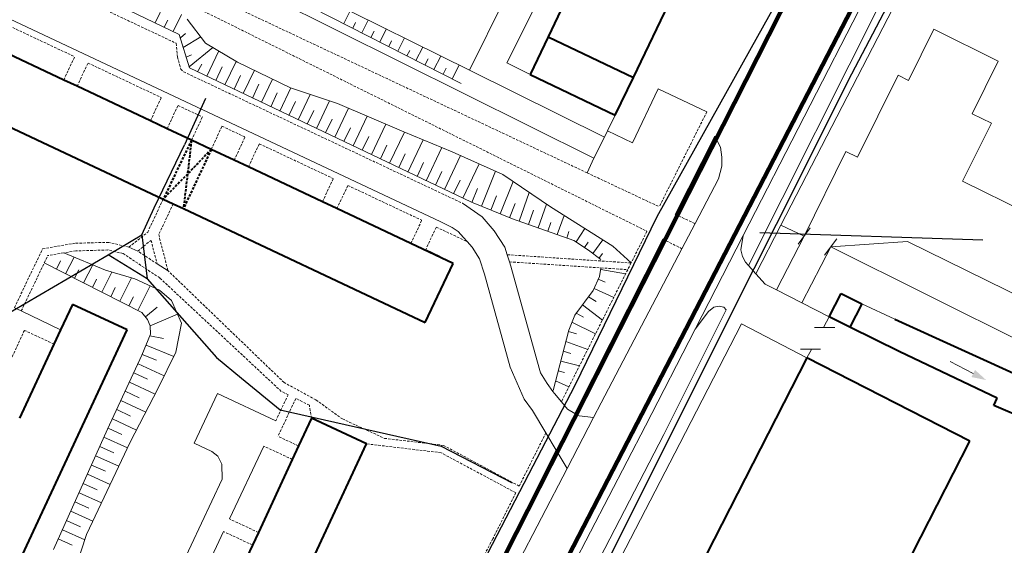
# Model space of a CAD drawing. Extents: x 13 to 4138, y -4831 to -1000.
# Tile 76 of 203: x 2254 to 2448, y -3388 to -3284. Entities that reach past the tile are written whole.
import ezdxf

# ---------------------------------------------------------------- set-up
doc = ezdxf.new("R2010")
doc.units = 0
doc.header["$MEASUREMENT"] = 0
doc.linetypes.add('DASHED', pattern=[0.75, 0.5, -0.25])
for name, color, linetype in [('11', 7, 'CONTINUOUS'), ('24', 7, 'CONTINUOUS'), ('37', 7, 'CONTINUOUS'), ('40', 7, 'CONTINUOUS'), ('6', 7, 'CONTINUOUS'), ('границы команд_1', 10, 'CONTINUOUS'), ('ПЕШЕХОДНЫЕ_ДОРОЖКИ', 3, 'CONTINUOUS'), ('ТРОТУАРЫ', 7, 'CONTINUOUS')]:
    doc.layers.add(name, color=color, linetype=linetype)

msp = doc.modelspace()

# ---------------------------------------------------------------- linework, layer by layer
at = {"layer": '11', "color": 253, "linetype": 'Continuous', "lineweight": 0}
for p, q in [((2404.25, -3324.66), (2454.34, -3227.8)), ((2367.35, -3311.43), (2298.35, -3277.09)), ((2371.57, -3302.95), (2370.02, -3306.06)), ((2371.57, -3302.95), (2371.57, -3302.95)), ((2370.02, -3306.06), (2369.41, -3307.29)), ((2369.41, -3307.29), (2367.35, -3311.43)), ((2408.88, -3326.79), (2404.25, -3324.66)), ((2410.07, -3325.18), (2407.69, -3328.4)), ((2415.28, -3327.31), (2412.9, -3330.53)), ((2546.19, -3394.67), (2414.09, -3328.92)), ((2420.23, -3340.18), (2426.74, -3343.16)), ((2412.71, -3344.73), (2413.81, -3342.71)), ((2396.46, -3344.13), (2384.33, -3367.73)), ((2396.46, -3344.13), (2409.41, -3350.79)), ((2414.89, -3344.82), (2410.89, -3344.82)), ((2412.1, -3349.1), (2408.1, -3349.1)), ((2409.41, -3350.79), (2410.27, -3349.2)), ((2437.67, -3351.56), (2442.24, -3353.9)), ((2384.33, -3367.73), (2356.5, -3421.32))]:
    msp.add_line(p, q, dxfattribs=at)
msp.add_solid([(2444.79, -3355.21), (2442.6, -3353.21), (2441.88, -3354.6)], dxfattribs=at)
at = {"layer": '24', "color": 253, "linetype": 'Continuous', "lineweight": 0}
for p, q in [((2144.77, -3233.46), (2337.09, -3323.99)), ((2342.76, -3294.06), (2357.55, -3264.26)), ((2350.16, -3292.61), (2362.28, -3268.18)), ((2425.22, -3271.45), (2396.82, -3326.7)), ((2428.08, -3272.42), (2397.88, -3332.59)), ((2429.43, -3296.07), (2434.44, -3285.99)), ((2434.44, -3285.99), (2447.17, -3292.25)), ((2350.16, -3292.61), (2354.74, -3294.88)), ((2442, -3302.65), (2447.17, -3292.25)), ((2369.41, -3307.29), (2342.76, -3294.06)), ((2419.36, -3311.21), (2427.39, -3295.07)), ((2427.39, -3295.07), (2429.43, -3296.07)), ((2374.94, -3308.39), (2380.01, -3297.71)), ((2380.01, -3297.71), (2389.64, -3302.28)), ((2442, -3302.65), (2445.84, -3304.54)), ((2440.14, -3315.98), (2445.84, -3304.54)), ((2370.02, -3306.06), (2374.94, -3308.39)), ((2391.2, -3307.07), (2383.41, -3322.51)), ((2391.2, -3307.07), (2392.33, -3309.23)), ((2392.33, -3309.23), (2392.59, -3311.2)), ((2408.88, -3326.79), (2417.1, -3310.1)), ((2417.1, -3310.1), (2419.36, -3311.21)), ((2392.59, -3311.2), (2392.59, -3313.01)), ((2392.59, -3313.01), (2391.97, -3315.49)), ((2391.97, -3315.49), (2387.32, -3324.34)), ((2440.14, -3315.98), (2489.85, -3340.45)), ((2341.42, -3320.33), (2345.29, -3322.97)), ((2337.09, -3323.99), (2339.35, -3325.08)), ((2345.29, -3322.97), (2347.68, -3325.74)), ((2339.35, -3325.08), (2340.52, -3325.88)), ((2340.52, -3325.88), (2341.62, -3327.08)), ((2347.68, -3325.74), (2349.73, -3328.95)), ((2387.32, -3324.34), (2384.73, -3329.28)), ((2399.33, -3334.22), (2404.25, -3324.66)), ((2341.62, -3327.08), (2342.32, -3327.89)), ((2342.32, -3327.89), (2343.28, -3329.01)), ((2380.95, -3327.4), (2363.59, -3361.78)), ((2396.82, -3326.7), (2387.32, -3345.17)), ((2396.82, -3326.7), (2396.37, -3329.49)), ((2403.41, -3337.42), (2408.88, -3326.79)), ((2414.09, -3328.92), (2429.24, -3327.84)), ((2429.24, -3327.84), (2482.97, -3354.28)), ((2275.55, -3328.97), (2277.28, -3329.74)), ((2343.28, -3329.01), (2344.75, -3331.3)), ((2349.73, -3328.95), (2350.22, -3330.47)), ((2384.73, -3329.28), (2368.75, -3359.68)), ((2396.37, -3329.49), (2396.68, -3330.82)), ((2408.41, -3339.97), (2414.09, -3328.92)), ((2344.75, -3331.3), (2345.72, -3334.29)), ((2350.22, -3330.47), (2350.68, -3331.88)), ((2350.68, -3331.88), (2350.95, -3332.72)), ((2396.68, -3330.82), (2397.29, -3331.94)), ((2281.11, -3332.28), (2283.26, -3333.63)), ((2350.95, -3332.72), (2356.1, -3351.18)), ((2397.29, -3331.94), (2397.88, -3332.59)), ((2397.88, -3332.59), (2399.33, -3334.22)), ((2345.72, -3334.29), (2350.84, -3352.65)), ((2399.33, -3334.22), (2401.18, -3336.28)), ((2401.18, -3336.28), (2403.41, -3337.42)), ((2403.41, -3337.42), (2408.41, -3339.97)), ((2252.93, -3340.92), (2254.28, -3341.57)), ((2254.28, -3341.57), (2262.06, -3345.29)), ((2393.48, -3341.36), (2381.12, -3365.97)), ((2389.97, -3341.69), (2391.05, -3340.85)), ((2391.05, -3340.85), (2392.09, -3340.6)), ((2392.09, -3340.6), (2393.02, -3340.85)), ((2393.02, -3340.85), (2393.48, -3341.36)), ((2408.41, -3339.97), (2413.81, -3342.71)), ((2387.32, -3345.17), (2389.97, -3341.69)), ((2387.32, -3345.17), (2377.53, -3364.22)), ((2356.1, -3351.18), (2356.82, -3353.79)), ((2350.84, -3352.65), (2353.56, -3358.95)), ((2356.82, -3353.79), (2358.1, -3355.89)), ((2358.1, -3355.89), (2359.24, -3357.43)), ((2293.05, -3357.85), (2288.44, -3367.62)), ((2293.05, -3357.85), (2304.52, -3363.27)), ((2353.56, -3358.95), (2355.25, -3361.22)), ((2359.24, -3357.43), (2359.54, -3357.83)), ((2359.54, -3357.83), (2360.93, -3359.49)), ((2360.93, -3359.49), (2362.13, -3360.92)), ((2362.13, -3360.92), (2363.59, -3361.78)), ((2368.75, -3359.68), (2367.24, -3362.59)), ((2355.25, -3361.22), (2357.86, -3365.61)), ((2367.24, -3362.59), (2362.03, -3372.62)), ((2363.59, -3361.78), (2364.41, -3362.25)), ((2364.41, -3362.25), (2367.24, -3362.59)), ((2377.53, -3364.22), (2352.44, -3412.53)), ((2381.12, -3365.97), (2354.13, -3417.95)), ((2357.86, -3365.61), (2359.92, -3369.06)), ((2288.44, -3367.62), (2291.9, -3369.27)), ((2302.17, -3368.23), (2295.38, -3382.6)), ((2291.9, -3369.27), (2293.08, -3370.21)), ((2293.08, -3370.21), (2293.89, -3371.77)), ((2359.92, -3369.06), (2334.88, -3418.65)), ((2359.92, -3369.06), (2362.03, -3372.62)), ((2293.89, -3371.77), (2293.98, -3374.73)), ((2362.03, -3372.62), (2312.33, -3468.33)), ((2293.98, -3374.73), (2261.33, -3443.83)), ((2294.21, -3385.08), (2287.19, -3399.95))]:
    msp.add_line(p, q, dxfattribs=at)
at = {"layer": '24', "color": 253, "linetype": 'DASHED', "lineweight": 0}
for p, q in [((2278.25, -3276.45), (2377.82, -3325.85)), ((2265.05, -3279.42), (2284.87, -3288.75)), ((2289.53, -3278.34), (2365.99, -3314.31)), ((2250.58, -3284.71), (2264.82, -3291.41)), ((2284.87, -3288.75), (2285.1, -3291.46)), ((2262.66, -3296), (2264.82, -3291.41)), ((2265.3, -3297.24), (2267.46, -3292.65)), ((2267.46, -3292.65), (2281.93, -3299.47)), ((2285.1, -3291.46), (2285.77, -3293.85)), ((2285.77, -3293.85), (2286.35, -3294.4)), ((2286.35, -3294.4), (2341.42, -3320.33)), ((2279.78, -3304.05), (2281.93, -3299.47)), ((2283.08, -3305.61), (2285.23, -3301.02)), ((2285.23, -3301.02), (2290.06, -3303.29)), ((2389.64, -3302.28), (2380.24, -3321.01)), ((2287.88, -3307.87), (2290.06, -3303.29)), ((2291.79, -3309.71), (2293.91, -3305.11)), ((2293.91, -3305.11), (2298.47, -3307.25)), ((2296.31, -3311.83), (2298.47, -3307.25)), ((2299.13, -3313.16), (2301.28, -3308.58)), ((2301.28, -3308.58), (2315.89, -3315.45)), ((2365.99, -3314.31), (2380.24, -3321.01)), ((2313.74, -3320.03), (2315.89, -3315.45)), ((2316.6, -3321.38), (2318.76, -3316.8)), ((2318.76, -3316.8), (2333.36, -3323.68)), ((2282.31, -3319.5), (2279.24, -3326.03)), ((2284.28, -3320.43), (2281.42, -3326.51)), ((2331.21, -3328.26), (2333.36, -3323.68)), ((2383.41, -3322.51), (2387.32, -3324.34)), ((2275.55, -3328.97), (2279.24, -3326.03)), ((2334.07, -3329.6), (2336.22, -3325.02)), ((2336.22, -3325.02), (2342.32, -3327.89)), ((2377.82, -3325.85), (2374.68, -3332.1)), ((2271.54, -3328.03), (2264.91, -3328.21)), ((2275.55, -3328.97), (2271.54, -3328.03)), ((2277.28, -3329.74), (2279.91, -3327.64)), ((2279.91, -3327.64), (2281.11, -3332.28)), ((2281.42, -3326.51), (2283.26, -3333.63)), ((2380.95, -3327.4), (2384.73, -3329.28)), ((2252.93, -3340.92), (2258.5, -3329.3)), ((2264.91, -3328.21), (2258.5, -3329.3)), ((2265.06, -3329.71), (2262.68, -3330.11)), ((2271.39, -3329.53), (2265.06, -3329.71)), ((2274.38, -3330.24), (2271.39, -3329.53)), ((2281.11, -3332.28), (2277.28, -3329.74)), ((2258.83, -3332.07), (2259.52, -3330.64)), ((2262.68, -3330.11), (2259.52, -3330.64)), ((2281.64, -3335.06), (2274.38, -3330.24)), ((2350.22, -3330.47), (2374.68, -3332.1)), ((2350.68, -3331.88), (2368.74, -3333.07)), ((2254.28, -3341.57), (2258.83, -3332.07)), ((2306.17, -3355.69), (2283.26, -3333.63)), ((2374.01, -3333.42), (2360.93, -3359.49)), ((2368.74, -3333.07), (2374.01, -3333.42)), ((2374.68, -3332.1), (2374.01, -3333.42)), ((2305.62, -3357.43), (2281.64, -3335.06)), ((2254.89, -3345.39), (2248.18, -3360.04)), ((2260.74, -3348.11), (2254.89, -3345.39)), ((2312.47, -3359.11), (2306.17, -3355.69)), ((2306.97, -3358.09), (2304.52, -3363.27)), ((2308.49, -3358.83), (2304.96, -3366.3)), ((2306.97, -3358.09), (2305.62, -3357.43)), ((2311.16, -3360.15), (2308.49, -3358.83)), ((2312.47, -3359.11), (2317.68, -3362.87)), ((2311.57, -3362.73), (2311.16, -3360.15)), ((2317.68, -3362.87), (2325.99, -3366.7)), ((2309.03, -3368.2), (2304.96, -3366.3)), ((2337.64, -3368.08), (2325.99, -3366.7)), ((2357.86, -3365.61), (2352.6, -3376.11)), ((2307.8, -3370.85), (2302.17, -3368.23)), ((2337.18, -3369.54), (2322.42, -3367.78)), ((2352.6, -3376.11), (2337.64, -3368.08)), ((2351.92, -3377.45), (2337.18, -3369.54)), ((2351.92, -3377.45), (2347.36, -3386.55)), ((2301.09, -3385.26), (2295.38, -3382.6)), ((2299.93, -3387.75), (2294.21, -3385.08)), ((2347.36, -3386.55), (2305.11, -3467.9))]:
    msp.add_line(p, q, dxfattribs=at)
at = {"layer": '37', "color": 253, "linetype": 'Continuous', "lineweight": 0}
for p, q in [((2341.12, -3296.66), (2300.48, -3275.99)), ((2285.49, -3287.02), (2266.03, -3277.66)), ((2312.58, -3279.09), (2342.76, -3294.06)), ((2282.6, -3280.74), (2280.69, -3284.71)), ((2285.91, -3283.1), (2284.3, -3286.44)), ((2319.22, -3282.38), (2317.94, -3284.87)), ((2283.19, -3284.18), (2282.5, -3285.58)), ((2287.01, -3284.01), (2290.68, -3288.71)), ((2320.3, -3284.64), (2319.73, -3285.78)), ((2322.8, -3284.16), (2321.51, -3286.69)), ((2287.48, -3293.63), (2285.49, -3287.02)), ((2286.68, -3286.82), (2285.69, -3287.66)), ((2323.93, -3286.37), (2323.29, -3287.59)), ((2326.38, -3285.93), (2325.07, -3288.5)), ((2289.75, -3287.51), (2286.26, -3289.58)), ((2290.68, -3288.71), (2296.99, -3292.49)), ((2327.4, -3288.3), (2326.86, -3289.41)), ((2329.96, -3287.71), (2328.64, -3290.32)), ((2287.89, -3291.03), (2286.84, -3291.49)), ((2292.12, -3289.57), (2287.42, -3293.41)), ((2293.26, -3290.26), (2290.89, -3295.25)), ((2331.03, -3290.16), (2330.42, -3291.22)), ((2333.55, -3289.49), (2332.2, -3292.13)), ((2289.95, -3292.86), (2289.08, -3294.39)), ((2296.7, -3292.35), (2294.5, -3296.97)), ((2296.99, -3292.49), (2307.44, -3297.53)), ((2334.63, -3291.79), (2333.99, -3293.04)), ((2337.13, -3291.27), (2335.77, -3293.94)), ((2340.71, -3293.05), (2339.33, -3295.76)), ((2343.16, -3320.12), (2287.48, -3293.63)), ((2293.98, -3293.4), (2292.69, -3296.11)), ((2300.3, -3294.09), (2298.11, -3298.68)), ((2338.16, -3293.69), (2337.55, -3294.85)), ((2297.6, -3295.12), (2296.31, -3297.83)), ((2301.21, -3296.84), (2299.92, -3299.55)), ((2303.9, -3295.83), (2301.72, -3300.4)), ((2304.82, -3298.55), (2303.53, -3301.26)), ((2307.51, -3297.56), (2305.34, -3302.12)), ((2307.44, -3297.53), (2316.73, -3300.63)), ((2311.33, -3298.83), (2308.95, -3303.84)), ((2308.43, -3300.27), (2307.14, -3302.98)), ((2315.16, -3300.1), (2312.56, -3305.56)), ((2316.73, -3300.63), (2329.82, -3306.25)), ((2312.04, -3301.99), (2310.75, -3304.7)), ((2318.89, -3301.56), (2316.17, -3307.28)), ((2315.66, -3303.71), (2314.37, -3306.42)), ((2322.57, -3303.14), (2319.78, -3309)), ((2326.25, -3304.72), (2323.4, -3310.72)), ((2319.27, -3305.43), (2317.98, -3308.14)), ((2329.93, -3306.29), (2327.01, -3312.43)), ((2329.82, -3306.25), (2339.34, -3310.14)), ((2322.88, -3307.15), (2321.59, -3309.86)), ((2333.64, -3307.81), (2330.62, -3314.15)), ((2326.49, -3308.86), (2325.2, -3311.57)), ((2337.34, -3309.33), (2334.23, -3315.87)), ((2339.34, -3310.14), (2349.33, -3314.61)), ((2330.1, -3310.58), (2328.81, -3313.29)), ((2333.72, -3312.3), (2332.43, -3315.01)), ((2341.03, -3310.9), (2337.84, -3317.59)), ((2337.33, -3314.02), (2336.04, -3316.73)), ((2344.68, -3312.53), (2341.46, -3319.31)), ((2347.92, -3313.98), (2345.12, -3320.91)), ((2340.94, -3315.74), (2339.65, -3318.45)), ((2351.4, -3316.03), (2348.83, -3322.41)), ((2349.33, -3314.61), (2358.74, -3321.03)), ((2344.39, -3317.38), (2343.26, -3320.16)), ((2354.56, -3318.18), (2352.56, -3323.85)), ((2351.28, -3323.4), (2343.16, -3320.12)), ((2348.1, -3318.88), (2346.97, -3321.66)), ((2351.81, -3320.37), (2350.68, -3323.16)), ((2355.44, -3321.68), (2354.45, -3324.51)), ((2357.98, -3320.51), (2356.33, -3325.18)), ((2358.74, -3321.03), (2371.09, -3328.8)), ((2363.37, -3327.66), (2351.28, -3323.4)), ((2358.82, -3324.13), (2358.22, -3325.84)), ((2361.44, -3322.73), (2360.1, -3326.51)), ((2362.4, -3325.91), (2361.99, -3327.18)), ((2365.55, -3325.32), (2363.82, -3327.96)), ((2366.28, -3329.57), (2363.37, -3327.66)), ((2366.21, -3328.02), (2365.49, -3329.05)), ((2369.09, -3327.54), (2367.13, -3330.2)), ((2368.74, -3331.39), (2366.28, -3329.57)), ((2371.09, -3328.8), (2374.68, -3332.1)), ((2262.02, -3331.67), (2261.25, -3333.31)), ((2262.68, -3330.11), (2270.92, -3333.49)), ((2264.7, -3330.94), (2263.03, -3334.22)), ((2369.03, -3330.21), (2368.31, -3331.24)), ((2278.12, -3341.9), (2258.83, -3332.07)), ((2265.67, -3333.43), (2264.82, -3335.12)), ((2268.42, -3332.46), (2266.6, -3336.03)), ((2272.19, -3333.88), (2270.16, -3337.85)), ((2270.92, -3333.49), (2276.73, -3335.25)), ((2368.47, -3334.75), (2368.74, -3333.11)), ((2373.61, -3334.22), (2368.69, -3333.4)), ((2269.16, -3335.32), (2268.38, -3336.94)), ((2276.08, -3335.05), (2273.73, -3339.66)), ((2276.73, -3335.25), (2281.57, -3337.47)), ((2367.19, -3337.56), (2368.47, -3334.75)), ((2369.57, -3335.88), (2368.2, -3335.32)), ((2272.84, -3336.91), (2271.95, -3338.76)), ((2279.76, -3336.64), (2277.29, -3341.48)), ((2281.57, -3337.47), (2283.96, -3339.52)), ((2363.55, -3342.37), (2367.19, -3337.56)), ((2371.27, -3338.9), (2367.38, -3337.14)), ((2276.46, -3338.76), (2275.51, -3340.57)), ((2283.96, -3339.52), (2285.92, -3343.99)), ((2367.78, -3339.68), (2366.26, -3338.79)), ((2281.11, -3340.82), (2278.8, -3342.73)), ((2369.02, -3343.38), (2365.06, -3340.39)), ((2279.21, -3343.22), (2278.12, -3341.9)), ((2279.74, -3344.48), (2279.21, -3343.22)), ((2285.13, -3342.2), (2279.74, -3344.47)), ((2362.37, -3345.37), (2363.55, -3342.37)), ((2365.27, -3342.81), (2363.85, -3341.98)), ((2279.81, -3346.14), (2279.74, -3344.48)), ((2285.92, -3343.99), (2284.79, -3349.72)), ((2359.28, -3357.26), (2362.37, -3345.37)), ((2367.67, -3346.06), (2363, -3343.78)), ((2278.12, -3350.31), (2279.81, -3346.14)), ((2282.39, -3347.01), (2279.68, -3346.45)), ((2363.93, -3346.08), (2362.3, -3345.65)), ((2284.4, -3350.52), (2278.93, -3348.3)), ((2366.12, -3349.15), (2361.8, -3347.59)), ((2271.32, -3364.9), (2278.12, -3350.31)), ((2280.96, -3351.28), (2278.18, -3350.15)), ((2284.79, -3349.72), (2281.33, -3356.81)), ((2362.8, -3349.97), (2361.29, -3349.52)), ((2282.52, -3354.38), (2277.34, -3351.97)), ((2364.49, -3352.42), (2360.79, -3351.46)), ((2279.22, -3355.05), (2276.5, -3353.78)), ((2361.51, -3353.68), (2360.29, -3353.39)), ((2280.73, -3357.96), (2275.66, -3355.6)), ((2281.33, -3356.81), (2275.76, -3367.47)), ((2362.41, -3356.56), (2359.78, -3355.33)), ((2277.53, -3358.68), (2274.81, -3357.41)), ((2275.84, -3362.3), (2273.12, -3361.04)), ((2278.88, -3361.51), (2273.97, -3359.22)), ((2277.02, -3365.06), (2272.28, -3362.85)), ((2260.65, -3388.64), (2271.32, -3364.9)), ((2274.16, -3365.93), (2271.43, -3364.66)), ((2275.24, -3368.57), (2270.61, -3366.49)), ((2272.53, -3369.54), (2269.79, -3368.31)), ((2275.76, -3367.47), (2272.34, -3374.66)), ((2273.52, -3372.18), (2268.97, -3370.13)), ((2270.89, -3373.19), (2268.15, -3371.96)), ((2272.34, -3374.66), (2267.18, -3385.69)), ((2271.81, -3375.8), (2267.33, -3373.78)), ((2269.24, -3376.84), (2266.51, -3375.61)), ((2270.11, -3379.42), (2265.69, -3377.43)), ((2267.6, -3380.48), (2264.87, -3379.25)), ((2268.42, -3383.04), (2264.05, -3381.08)), ((2265.96, -3384.13), (2263.23, -3382.9)), ((2266.84, -3386.72), (2262.41, -3384.72)), ((2267.18, -3385.69), (2263.43, -3397.02)), ((2264.32, -3387.78), (2261.59, -3386.55))]:
    msp.add_line(p, q, dxfattribs=at)
at = {"layer": '40', "color": 253, "linetype": 'Continuous', "lineweight": 0}
msp.add_line((2365.99, -3314.31), (2367.35, -3311.43), dxfattribs=at)
at = {"layer": '6', "color": 253, "linetype": 'Continuous', "lineweight": 40}
for p, q in [((2366.19, -3271), (2358.3, -3287.45)), ((2375.13, -3295.52), (2383.02, -3279.07)), ((2358.3, -3287.45), (2354.74, -3294.88)), ((2358.3, -3287.45), (2375.13, -3295.52)), ((2262.66, -3296), (2248.42, -3289.3)), ((2354.74, -3294.88), (2371.57, -3302.95)), ((2265.3, -3297.24), (2262.66, -3296)), ((2371.57, -3302.95), (2375.13, -3295.52)), ((2234.56, -3297.03), (2282.31, -3319.5)), ((2279.78, -3304.05), (2265.3, -3297.24)), ((2283.08, -3305.61), (2279.78, -3304.05)), ((2287.88, -3307.87), (2283.08, -3305.61)), ((2291.79, -3309.71), (2287.88, -3307.87)), ((2296.31, -3311.83), (2291.79, -3309.71)), ((2299.13, -3313.16), (2296.31, -3311.83)), ((2313.74, -3320.03), (2299.13, -3313.16)), ((2282.31, -3319.5), (2284.28, -3320.43)), ((2316.6, -3321.38), (2313.74, -3320.03)), ((2284.28, -3320.43), (2286.3, -3321.37)), ((2286.3, -3321.37), (2334.05, -3343.84)), ((2331.21, -3328.26), (2316.6, -3321.38)), ((2339.53, -3332.17), (2331.21, -3328.26)), ((2336.85, -3330.91), (2334.07, -3329.6)), ((2334.05, -3343.84), (2339.53, -3332.17)), ((2413.81, -3342.71), (2416.16, -3338.1)), ((2416.16, -3338.1), (2420.23, -3340.18)), ((2264.4, -3340.28), (2262.06, -3345.29)), ((2275.17, -3345.3), (2264.4, -3340.28)), ((2420.23, -3340.18), (2417.88, -3344.78)), ((2417.88, -3344.78), (2413.81, -3342.71)), ((2426.74, -3343.16), (2465.92, -3361.07)), ((2236.51, -3428.27), (2275.17, -3345.3)), ((2262.06, -3345.29), (2260.74, -3348.11)), ((2427.75, -3349.63), (2417.88, -3344.78)), ((2260.74, -3348.11), (2253.94, -3362.72)), ((2409.41, -3350.79), (2374.1, -3419.79)), ((2441.56, -3367.24), (2409.41, -3350.79)), ((2446.94, -3358.79), (2427.75, -3349.63)), ((2446.28, -3360.2), (2446.94, -3358.79)), ((2457.38, -3365.03), (2446.28, -3360.2)), ((2311.57, -3362.73), (2309.03, -3368.2)), ((2322.42, -3367.78), (2311.57, -3362.73)), ((2284.44, -3449.39), (2322.42, -3367.78)), ((2309.03, -3368.2), (2307.8, -3370.85)), ((2413.43, -3422.22), (2441.56, -3367.24)), ((2307.8, -3370.85), (2301.09, -3385.26)), ((2301.09, -3385.26), (2299.93, -3387.75)), ((2299.93, -3387.75), (2292.99, -3402.65))]:
    msp.add_line(p, q, dxfattribs=at)
at = {"layer": '6', "color": 253, "linetype": 'DASHED', "lineweight": 40}
for p, q in [((2287.88, -3307.87), (2282.31, -3319.5)), ((2287.88, -3307.87), (2287.1, -3314.55)), ((2291.79, -3309.71), (2286.3, -3321.37)), ((2291.79, -3309.71), (2287.1, -3314.55)), ((2287.1, -3314.55), (2282.31, -3319.5)), ((2287.1, -3314.55), (2286.3, -3321.37))]:
    msp.add_line(p, q, dxfattribs=at)
at = {"layer": 'границы команд_1', "color": 6, "lineweight": 100}
msp.add_lwpolyline([(1779.52, -2741.6), (1764.65, -2758.68), (1607.57, -3162.76), (1788.76, -3230.7), (1840.59, -3253.43), (1853.77, -3268.69), (1927.89, -3424.51), (1955.3, -3442.51), (1951.82, -3475.86), (1971.65, -3484.91), (1987.02, -3517.09), (2008.92, -3527.81), (2043.23, -3576.27), (2102.89, -3636.41), (2227.87, -3588.95), (2270.53, -3545.85), (2492.53, -3108.59), (2488.23, -3086.64), (2463.45, -3062.28), (2129.87, -2904.6), (1779.52, -2741.6)], dxfattribs=at)
msp.add_lwpolyline([(2549.39, -3103.47), (2845.92, -3244.29), (2852.4, -3270.42), (2865.73, -3301.42), (2794.37, -3460.89), (2690.12, -3678.56), (2650.09, -3738.61), (2599.39, -3793.21), (2511.64, -3862.05), (2468.8, -3886.08), (2363.19, -3917.93), (2296.64, -3931.84), (2211.4, -3935.44), (2161.36, -3932.1), (1924.35, -3842.83), (1924.12, -3833.84), (1971.62, -3721.93), (2001.65, -3688.57), (2047.16, -3666.41), (2219.84, -3604.16), (2249.92, -3585.92), (2275.62, -3557.22), (2502.08, -3120), (2528.83, -3105.27)], close=True, dxfattribs=at)
at = {"layer": 'ПЕШЕХОДНЫЕ_ДОРОЖКИ'}
for points in [[(2290.65, -3299.68), (2286.51, -3308.79)], [(2280.54, -3321.25), (2286.51, -3308.79)], [(2249.78, -3343.09), (2271.42, -3330.47), (2278.12, -3326.57), (2280.54, -3321.25)], [(2278.12, -3326.57), (2279.13, -3335.21), (2292.84, -3350.74), (2297.78, -3354.82), (2305.39, -3361.1), (2337.18, -3368.25), (2351.23, -3375.49)], [(2444.13, -3327.63), (2400.12, -3326.14)], [(2279.13, -3335.21), (2271.42, -3330.47)]]:
    msp.add_lwpolyline(points, dxfattribs=at)
at = {"layer": 'ТРОТУАРЫ'}
for points in [[(2302.98, -3519.26), (2306.99, -3510.73), (2313.68, -3497.99), (2349.75, -3430.66), (2356.25, -3418.48), (2398.98, -3333.22), (2403.37, -3324.44), (2418.24, -3294.79), (2444.01, -3245.73), (2447.4, -3239.43), (2463.23, -3209.96), (2465.92, -3204.95), (2507.64, -3125.6)], [(2280.16, -3517.74), (2294.87, -3488.69), (2306.04, -3467), (2354.48, -3373.79), (2363.61, -3356.24), (2379.82, -3322.96), (2398.12, -3290.15), (2408.79, -3271.01), (2412.26, -3269.59), (2422.04, -3247.2), (2424.25, -3243.48), (2427.62, -3236.92), (2456.96, -3179.84), (2460.19, -3173.54)]]:
    msp.add_lwpolyline(points, dxfattribs=at)

doc.saveas('drawing.dxf')
